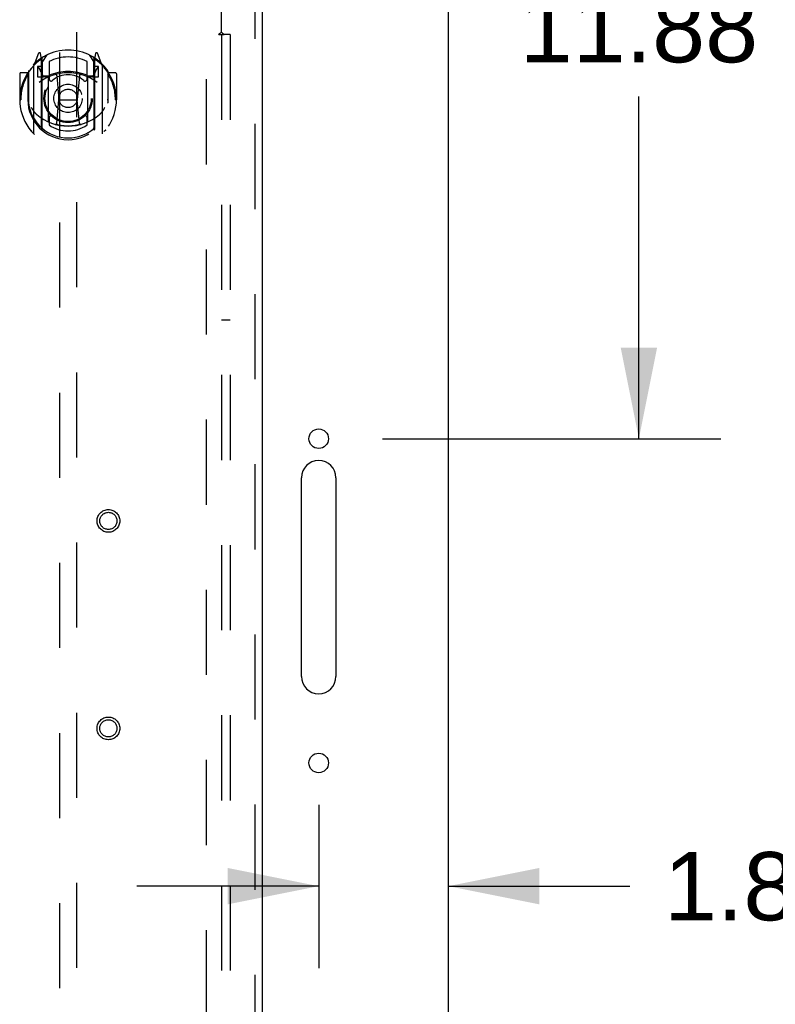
# Model space of a CAD drawing. Header units: inches. Extents: x 0 to 224, y 0 to 145.
# Tile 71 of 89: x 138 to 149, y 67 to 81. Entities that reach past the tile are written whole.
import ezdxf

# ---------------------------------------------------------------- set-up
doc = ezdxf.new("R2010")
doc.units = ezdxf.units.IN
doc.header["$LTSCALE"] = 12.302632
doc.header["$MEASUREMENT"] = 0
doc.linetypes.add('HIDDEN', pattern=[0.2, 0.1, -0.1])
doc.layers.get('0').update_dxf_attribs({"linetype": 'CONTINUOUS'})
for name, color, linetype in [('DEFAULT_2', 8, 'HIDDEN'), ('DIMENSIONS', 7, 'CONTINUOUS'), ('MAIN_DOOR_ASSEMBLY', 7, 'CONTINUOUS'), ('SUBPANELS', 7, 'CONTINUOUS')]:
    doc.layers.add(name, color=color, linetype=linetype)
doc.styles.get("Standard").update_dxf_attribs({"font": 'arial.ttf'})
doc.dimstyles.new('DIMSTYLE_1', dxfattribs={"dimtxt": 0.986842, "dimasz": 1.315789, "dimexe": 0.09, "dimexo": 0.07, "dimgap": 0.0375, "dimtad": 0, "dimtih": 1, "dimtoh": 1, "dimzin": 4, "dimdsep": 46, "dimtxsty": 'Standard', "dimblk": '_FILLED', "dimblk1": '_FILLED', "dimblk2": '_FILLED', "dimcen": 0.09, "dimadec": 3, "dimazin": 1, "dimtfac": 1, "dimtdec": 3, "dimtofl": 0, "dimtmove": 0, "dimatfit": 3, "dimldrblk": '_FILLED', "dimfxl": 0, "dimtolj": 1, "dimtzin": 4, "dimarcsym": 0})

# ---------------------------------------------------------------- blocks, each defined once
blk = doc.blocks.new('_FILLED')
at = {"color": 0, "linetype": 'ByBlock'}
blk.add_solid([(0, 0), (-1, 0.2), (-1, -0.2)], dxfattribs=at)
blk = doc.blocks.new('*D3')
at = {"layer": 'DIMENSIONS', "color": 2, "linetype": 'Continuous'}
for p, q in [((144.877, 86.951), (148.084, 86.951)), ((146.9, 86.951), (146.9, 82)), ((146.9, 75.076), (146.9, 80.026)), ((143.19, 75.076), (148.084, 75.076))]:
    blk.add_line(p, q, dxfattribs=at)
at = {"layer": 'DIMENSIONS', "color": 2, "linetype": 'Continuous', "xscale": 1.3157894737, "yscale": 1.3157894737, "zscale": 1.3157894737}
for p, rotation in [((146.9, 86.951), 90), ((146.9, 75.076), 270)]:
    blk.add_blockref('_FILLED', p, dxfattribs=dict(at, rotation=rotation))
at = {"layer": 'DIMENSIONS', "color": 2, "linetype": 'Continuous', "insert": (146.9, 81.506), "char_height": 0.9868, "width": 3.44844, "attachment_point": 2, "line_spacing_factor": 0.9}
blk.add_mtext('11.88', dxfattribs=at)
blk = doc.blocks.new('*D5')
at = {"layer": 'DIMENSIONS', "color": 2, "linetype": 'Continuous'}
for p, q in [((142.269, 69.782), (142.269, 67.421)), ((142.269, 68.606), (139.637, 68.606)), ((144.144, 68.606), (146.769, 68.606))]:
    blk.add_line(p, q, dxfattribs=at)
at = {"layer": 'DIMENSIONS', "color": 2, "linetype": 'Continuous', "xscale": 1.3157894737, "yscale": 1.3157894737, "zscale": 1.3157894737}
blk.add_blockref('_FILLED', (142.269, 68.606), dxfattribs=at)
at = {"layer": 'DIMENSIONS', "color": 2, "linetype": 'Continuous', "xscale": 1.3157894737, "yscale": 1.3157894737, "zscale": 1.3157894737, "rotation": 180}
blk.add_blockref('_FILLED', (144.144, 68.606), dxfattribs=at)
at = {"layer": 'DIMENSIONS', "color": 2, "linetype": 'Continuous', "insert": (147.262, 69.099), "char_height": 0.9868, "width": 2.68172, "attachment_point": 1, "line_spacing_factor": 0.9}
blk.add_mtext('1.88', dxfattribs=at)

msp = doc.modelspace()

# ---------------------------------------------------------------- linework, layer by layer
at = {"color": 7, "linetype": 'Continuous'}
for p, q in [((144.144, 15.076), (144.144, 86.826)), ((142.019, 71.638), (142.019, 74.513)), ((142.519, 74.513), (142.519, 71.638))]:
    msp.add_line(p, q, dxfattribs=at)
for centre in [(142.269, 75.076), (142.269, 70.388)]:
    msp.add_circle(centre, 0.141, dxfattribs=at)
for centre, start, end in [((142.269, 74.513), 0, 180), ((142.269, 71.638), 180, 360)]:
    msp.add_arc(centre, 0.25, start, end, dxfattribs=at)
at = {"layer": 'DEFAULT_2', "color": 8, "linetype": 'HIDDEN'}
msp.add_line((140.644, 22.451), (140.644, 83.451), dxfattribs=at)
at = {"layer": 'MAIN_DOOR_ASSEMBLY', "color": 8, "linetype": 'HIDDEN'}
for p, q in [((141.352, 21.805), (141.352, 84.097)), ((138.519, 83.123), (138.519, 55.121)), ((138.769, 55.121), (138.769, 83.123)), ((138.218, 80.649), (138.148, 80.473)), ((138.261, 80.565), (138.247, 80.646)), ((138.269, 80.518), (138.339, 80.627)), ((138.949, 80.627), (139.019, 80.518)), ((139.041, 80.646), (139.026, 80.565)), ((139.139, 80.473), (139.069, 80.649)), ((138.144, 80.463), (138.144, 79.495)), ((138.269, 80.458), (138.201, 80.458)), ((138.201, 80.458), (138.201, 80.308)), ((138.21, 80.45), (138.239, 80.404)), ((138.241, 80.569), (138.24, 80.569)), ((138.24, 80.569), (138.24, 80.569)), ((138.24, 80.569), (138.24, 80.569)), ((138.261, 79.549), (138.261, 80.565)), ((138.269, 79.574), (138.269, 80.577)), ((138.271, 80.552), (138.271, 80.345)), ((138.369, 80.53), (138.369, 80.278)), ((138.919, 80.278), (138.919, 80.53)), ((139.016, 80.345), (139.016, 80.552)), ((139.019, 79.574), (139.019, 80.577)), ((139.086, 80.458), (139.019, 80.458)), ((139.026, 80.565), (139.026, 79.549)), ((139.048, 80.569), (139.043, 80.572)), ((139.049, 80.404), (139.078, 80.45)), ((139.086, 80.308), (139.086, 80.458)), ((139.144, 79.495), (139.144, 80.463)), ((137.944, 80.352), (137.944, 79.979)), ((138.061, 80.367), (137.959, 80.367)), ((138.061, 80.367), (138.061, 79.979)), ((138.069, 80.352), (138.061, 80.367)), ((138.069, 80.39), (138.069, 79.932)), ((138.201, 80.308), (138.261, 80.308)), ((138.361, 80.307), (138.289, 80.307)), ((138.291, 80.325), (138.357, 80.325)), ((138.481, 80.323), (138.511, 79.979)), ((138.807, 80.323), (138.776, 79.979)), ((138.999, 80.307), (138.926, 80.307)), ((138.931, 80.325), (138.996, 80.325)), ((139.026, 80.308), (139.086, 80.308)), ((139.226, 80.367), (139.218, 80.352)), ((139.219, 80.39), (139.219, 79.932)), ((139.329, 80.367), (139.226, 80.367)), ((139.226, 79.979), (139.226, 80.367)), ((139.344, 80.352), (139.344, 79.979)), ((138.361, 79.666), (138.361, 80.297)), ((138.926, 80.297), (138.926, 79.666)), ((137.944, 79.979), (137.959, 79.979)), ((138.061, 79.979), (138.076, 79.979)), ((138.481, 79.64), (138.511, 79.979)), ((138.511, 79.979), (138.776, 79.979)), ((138.807, 79.64), (138.776, 79.979)), ((139.226, 79.979), (139.211, 79.979)), ((139.329, 79.979), (139.344, 79.979)), ((138.369, 79.716), (138.369, 79.614)), ((138.919, 79.614), (138.919, 79.716))]:
    msp.add_line(p, q, dxfattribs=at)
at = {"layer": 'MAIN_DOOR_ASSEMBLY', "color": 3, "linetype": 'Continuous'}
msp.add_line((141.456, 21.805), (141.456, 84.097), dxfattribs=at)
at = {"layer": 'MAIN_DOOR_ASSEMBLY', "color": 8, "linetype": 'HIDDEN'}
for points in [[(138.098, 80.418), (138.099, 80.419), (138.1, 80.419), (138.101, 80.42), (138.101, 80.421), (138.102, 80.422), (138.103, 80.423), (138.103, 80.423), (138.104, 80.424), (138.105, 80.425), (138.106, 80.426), (138.107, 80.426), (138.107, 80.427), (138.108, 80.428), (138.109, 80.429), (138.11, 80.429), (138.11, 80.43), (138.111, 80.431), (138.112, 80.431), (138.113, 80.432), (138.114, 80.432), (138.115, 80.433), (138.116, 80.434), (138.116, 80.434), (138.117, 80.435), (138.118, 80.435), (138.119, 80.436), (138.12, 80.436), (138.121, 80.437), (138.122, 80.437), (138.123, 80.438), (138.124, 80.438), (138.124, 80.439), (138.125, 80.439), (138.126, 80.44)], [(139.161, 80.44), (139.162, 80.439), (139.163, 80.439), (139.164, 80.438), (139.165, 80.438), (139.166, 80.437), (139.167, 80.437), (139.168, 80.436), (139.169, 80.436), (139.17, 80.435), (139.171, 80.435), (139.171, 80.434), (139.172, 80.434), (139.173, 80.433), (139.174, 80.432), (139.175, 80.432), (139.176, 80.431), (139.176, 80.431), (139.177, 80.43), (139.178, 80.429), (139.179, 80.429), (139.18, 80.428), (139.18, 80.427), (139.181, 80.426), (139.182, 80.426), (139.183, 80.425), (139.184, 80.424), (139.184, 80.423), (139.185, 80.423), (139.186, 80.422), (139.186, 80.421), (139.187, 80.42), (139.188, 80.419), (139.189, 80.419), (139.189, 80.418)], [(138.111, 79.866), (138.114, 79.86), (138.118, 79.855), (138.12, 79.85), (138.123, 79.846), (138.126, 79.841), (138.129, 79.837), (138.132, 79.833), (138.134, 79.829), (138.137, 79.825), (138.139, 79.822), (138.142, 79.818), (138.144, 79.815), (138.146, 79.812), (138.149, 79.809), (138.151, 79.806), (138.153, 79.803), (138.155, 79.8), (138.157, 79.798), (138.16, 79.795), (138.162, 79.793), (138.164, 79.79), (138.166, 79.788), (138.168, 79.786), (138.169, 79.784), (138.171, 79.782), (138.173, 79.78), (138.175, 79.778), (138.177, 79.776), (138.178, 79.774), (138.18, 79.773), (138.182, 79.771), (138.183, 79.77), (138.185, 79.768), (138.187, 79.767), (138.188, 79.765), (138.19, 79.764)], [(139.098, 79.764), (139.1, 79.765), (139.101, 79.767), (139.103, 79.768), (139.104, 79.769), (139.106, 79.771), (139.108, 79.773), (139.109, 79.774), (139.111, 79.776), (139.113, 79.778), (139.115, 79.78), (139.116, 79.782), (139.118, 79.784), (139.12, 79.786), (139.122, 79.788), (139.124, 79.79), (139.126, 79.793), (139.128, 79.795), (139.13, 79.798), (139.132, 79.8), (139.135, 79.803), (139.137, 79.806), (139.139, 79.809), (139.141, 79.812), (139.144, 79.815), (139.146, 79.818), (139.149, 79.822), (139.151, 79.825), (139.154, 79.829), (139.156, 79.833), (139.159, 79.837), (139.162, 79.841), (139.164, 79.846), (139.167, 79.85), (139.17, 79.855), (139.173, 79.86), (139.176, 79.866)], [(138.832, 79.622), (138.826, 79.621), (138.821, 79.619), (138.816, 79.618), (138.81, 79.617), (138.805, 79.615), (138.799, 79.614), (138.794, 79.613), (138.788, 79.612), (138.783, 79.61), (138.777, 79.609), (138.772, 79.608), (138.766, 79.607), (138.761, 79.606), (138.755, 79.605), (138.75, 79.605), (138.744, 79.604), (138.739, 79.603), (138.733, 79.602), (138.728, 79.602), (138.722, 79.601), (138.717, 79.6), (138.711, 79.6), (138.705, 79.599), (138.7, 79.599), (138.694, 79.598), (138.689, 79.598), (138.683, 79.598), (138.677, 79.597), (138.672, 79.597), (138.666, 79.597), (138.661, 79.597), (138.655, 79.597), (138.649, 79.597), (138.644, 79.597), (138.638, 79.597), (138.633, 79.597), (138.627, 79.597), (138.621, 79.597), (138.616, 79.597), (138.61, 79.597), (138.605, 79.598), (138.599, 79.598), (138.594, 79.598), (138.588, 79.599), (138.582, 79.599), (138.577, 79.6), (138.571, 79.6), (138.566, 79.601), (138.56, 79.602), (138.555, 79.602), (138.549, 79.603), (138.543, 79.604), (138.538, 79.605), (138.532, 79.605), (138.527, 79.606), (138.521, 79.607), (138.516, 79.608), (138.51, 79.609), (138.505, 79.61), (138.499, 79.612), (138.494, 79.613), (138.488, 79.614), (138.483, 79.615), (138.478, 79.617), (138.472, 79.618), (138.467, 79.619), (138.461, 79.621), (138.456, 79.622)], [(138.126, 79.518), (138.125, 79.519), (138.124, 79.519), (138.124, 79.52), (138.123, 79.52), (138.122, 79.521), (138.121, 79.521), (138.12, 79.522), (138.119, 79.522), (138.118, 79.523), (138.117, 79.523), (138.116, 79.524), (138.116, 79.524), (138.115, 79.525), (138.114, 79.526), (138.113, 79.526), (138.112, 79.527), (138.111, 79.527), (138.11, 79.528), (138.11, 79.529), (138.109, 79.529), (138.108, 79.53), (138.107, 79.531), (138.107, 79.532), (138.106, 79.532), (138.105, 79.533), (138.104, 79.534), (138.103, 79.535), (138.103, 79.535), (138.102, 79.536), (138.101, 79.537), (138.101, 79.538), (138.1, 79.539), (138.099, 79.539), (138.098, 79.54)], [(139.189, 79.54), (139.189, 79.539), (139.188, 79.539), (139.187, 79.538), (139.186, 79.537), (139.186, 79.536), (139.185, 79.535), (139.184, 79.535), (139.184, 79.534), (139.183, 79.533), (139.182, 79.532), (139.181, 79.532), (139.18, 79.531), (139.18, 79.53), (139.179, 79.529), (139.178, 79.529), (139.177, 79.528), (139.176, 79.527), (139.176, 79.527), (139.175, 79.526), (139.174, 79.526), (139.173, 79.525), (139.172, 79.524), (139.171, 79.524), (139.171, 79.523), (139.17, 79.523), (139.169, 79.522), (139.168, 79.522), (139.167, 79.521), (139.166, 79.521), (139.165, 79.52), (139.164, 79.52), (139.163, 79.519), (139.162, 79.519), (139.161, 79.518)]]:
    msp.add_lwpolyline(points, dxfattribs=at)
for centre, radius in [((138.644, 79.997), 0.35), ((138.644, 79.997), 0.335), ((138.644, 79.997), 0.205), ((138.644, 79.997), 0.133), ((139.227, 73.888), 0.164), ((139.227, 73.888), 0.124), ((139.227, 70.888), 0.164), ((139.227, 70.888), 0.124)]:
    msp.add_circle(centre, radius, dxfattribs=at)
for centre, radius, start, end in [((138.644, 79.997), 0.7, 35.2961, 144.7039), ((138.232, 80.643), 0.015, 10, 158.1959), ((138.289, 80.577), 0.02, 121.4688, 179.9992), ((138.644, 79.997), 0.6, 62.7204, 117.2796), ((138.999, 80.577), 0.02, 0, 58.5295), ((139.055, 80.643), 0.015, 21.8041, 170), ((138.644, 79.979), 0.7, 125.5126, 54.4874), ((138.159, 80.463), 0.015, 135.0748, 180), ((138.214, 80.453), 0.005, 90, 212.6792), ((138.249, 80.533), 0.02, 0, 125.5126), ((138.251, 80.552), 0.02, 0, 125.2543), ((139.036, 80.552), 0.02, 54.7457, 180), ((139.039, 80.533), 0.02, 54.4874, 180), ((139.074, 80.453), 0.005, 327.3208, 90), ((139.129, 80.463), 0.015, 0, 44.9252), ((137.959, 80.352), 0.015, 90, 180), ((138.644, 79.979), 0.685, 146.9885, 180), ((138.089, 80.39), 0.02, 144.7039, 180), ((138.644, 79.667), 0.7, 53.2319, 126.7681), ((138.081, 80.303), 0.188, 0, 32.6792), ((138.289, 80.327), 0.02, 180, 270), ((138.291, 80.345), 0.02, 180, 270), ((138.357, 80.345), 0.02, 270, 293.464), ((138.376, 80.297), 0.015, 112.9863, 180), ((138.644, 79.685), 0.7, 66.536, 113.464), ((138.644, 79.997), 0.343, 48.8739, 131.1261), ((138.461, 80.321), 0.02, 5.0796, 105.6131), ((138.827, 80.321), 0.02, 74.3869, 174.9204), ((138.911, 80.297), 0.015, 0, 67.0137), ((138.931, 80.345), 0.02, 246.536, 270), ((138.996, 80.345), 0.02, 270, 360), ((138.999, 80.327), 0.02, 270, 360), ((139.207, 80.303), 0.188, 147.3208, 180), ((139.199, 80.39), 0.02, 0, 35.2961), ((138.644, 79.979), 0.685, 0, 33.0115), ((139.329, 80.352), 0.015, 0, 90), ((138.399, 80.278), 0.03, 180, 311.1261), ((138.889, 80.278), 0.03, 228.8739, 360), ((138.644, 79.982), 0.583, 180.2464, 359.7536), ((138.089, 79.932), 0.02, 180, 187.6622), ((138.644, 80.007), 0.58, 187.6622, 352.3378), ((139.199, 79.932), 0.02, 352.3378, 360), ((138.644, 80.297), 0.7, 229.529, 310.471), ((138.399, 79.716), 0.03, 48.8739, 180), ((138.644, 79.997), 0.343, 228.8739, 311.1261), ((138.889, 79.716), 0.03, 0, 131.1261), ((138.376, 79.666), 0.015, 180, 247.0137), ((138.644, 80.007), 0.48, 235.0461, 304.9539), ((138.461, 79.641), 0.02, 254.4248, 354.9204), ((138.826, 79.641), 0.02, 185.0796, 285.5752), ((138.911, 79.666), 0.015, 292.9863, 360), ((138.159, 79.495), 0.015, 180, 224.9252), ((138.276, 79.549), 0.015, 180, 229.6413), ((138.289, 79.574), 0.02, 180, 230.6594), ((138.999, 79.574), 0.02, 309.3378, 359.9984), ((139.011, 79.549), 0.015, 310.3587, 360), ((139.129, 79.495), 0.015, 315.0748, 360)]:
    msp.add_arc(centre, radius, start, end, dxfattribs=at)
at = {"layer": 'SUBPANELS', "color": 8, "linetype": 'HIDDEN'}
for p, q in [((140.863, 80.955), (140.863, 82.544)), ((140.822, 80.919), (140.901, 80.919)), ((140.863, 80.919), (140.863, 24.982)), ((140.881, 80.936), (140.875, 80.943)), ((140.988, 80.919), (140.901, 80.919)), ((140.988, 80.919), (140.988, 24.982)), ((140.863, 76.794), (140.988, 76.794))]:
    msp.add_line(p, q, dxfattribs=at)
for points in [[(140.822, 80.919), (140.822, 80.921), (140.823, 80.923), (140.824, 80.924), (140.825, 80.926), (140.826, 80.928), (140.827, 80.929), (140.829, 80.931), (140.83, 80.932), (140.832, 80.934), (140.833, 80.935), (140.835, 80.936), (140.837, 80.938), (140.839, 80.939), (140.841, 80.94), (140.843, 80.942)], [(140.843, 80.942), (140.848, 80.944), (140.85, 80.946), (140.853, 80.947), (140.855, 80.949), (140.857, 80.95), (140.859, 80.952), (140.861, 80.953), (140.863, 80.955)], [(140.875, 80.943), (140.873, 80.945), (140.871, 80.947), (140.869, 80.948), (140.867, 80.95), (140.866, 80.952), (140.864, 80.953), (140.863, 80.955)], [(140.901, 80.919), (140.899, 80.921), (140.897, 80.922), (140.895, 80.924), (140.893, 80.926), (140.891, 80.927), (140.889, 80.929), (140.888, 80.93), (140.886, 80.932), (140.884, 80.933), (140.883, 80.935), (140.881, 80.936)]]:
    msp.add_lwpolyline(points, dxfattribs=at)

# ---------------------------------------------------------------- dimensions: what is measured, and where the dimension line sits
at = {"layer": 'DIMENSIONS', "color": 2, "linetype": 'Continuous'}
for base, p1, p2, angle, picture, middle in [((146.899530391, 75.075507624), (144.8074306, 86.950507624), (143.1199306, 75.075507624), 270, '*D3', (146.939624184, 81.007506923)), ((142.268877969, 68.605633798), (144.143877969, 83.669257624), (142.268877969, 67.351423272), 180, '*D5', (148.643871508, 68.600132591))]:
    dim = msp.add_linear_dim(base=base, p1=p1, p2=p2, angle=angle, dimstyle='DIMSTYLE_1', dxfattribs=at)
    dim.commit()
    dim.dimension.update_dxf_attribs({"geometry": picture, "text_midpoint": middle, "dimtype": 160})

doc.saveas('drawing.dxf')
